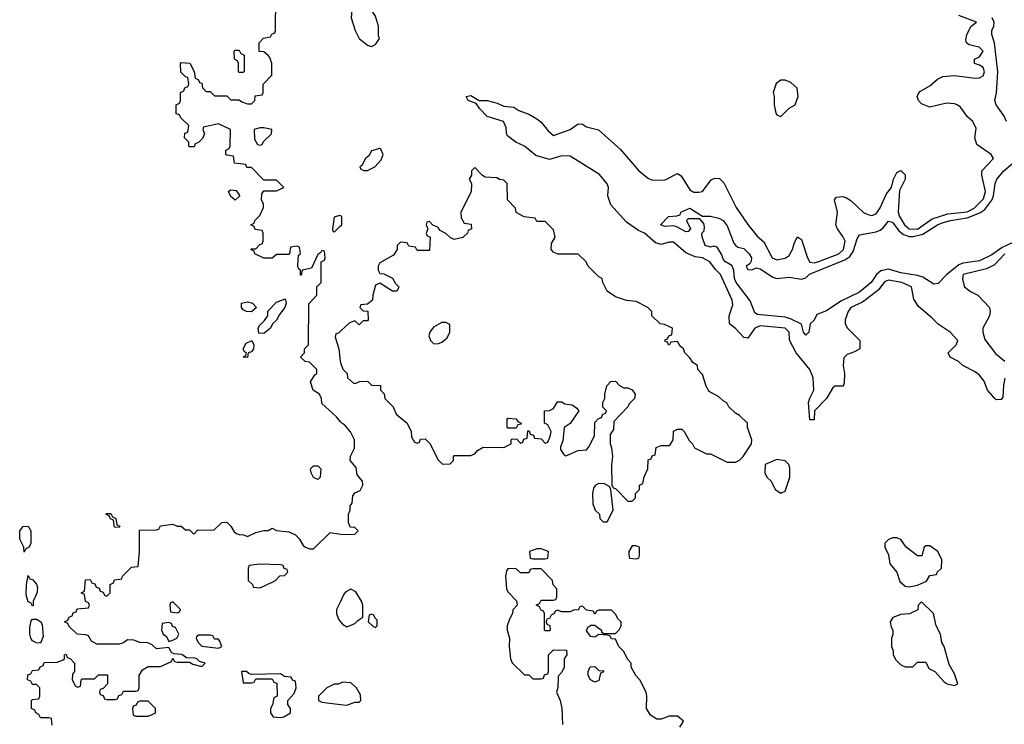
# Model space of a CAD drawing. Header units: inches. Extents: x 2710684 to 2828758, y 857022 to 965663.
# Tile 72 of 256: x 2718449 to 2723210, y 920094 to 923502. Entities that reach past the tile are written whole.
import ezdxf

# ---------------------------------------------------------------- set-up
doc = ezdxf.new("R2010")
doc.units = ezdxf.units.IN
doc.header["$MEASUREMENT"] = 0
doc.layers.add('C7912', color=7, linetype='Continuous')
doc.layers.add('C7922', color=7, linetype='Continuous')

msp = doc.modelspace()

# ---------------------------------------------------------------- linework, layer by layer
at = {"layer": 'C7912', "color": 4, "elevation": 12}
for points in [[(2720000, 921557.1), (2719980.4, 921580.4), (2719910, 921646), (2719908, 921670), (2719898, 921690), (2719868, 921710), (2719855.3, 921750), (2719876.4, 921783.6), (2719886, 921790), (2719886, 921810), (2719850, 921846), (2719828.4, 921848.4), (2719806, 921870), (2719826, 921890), (2719826, 921910), (2719846, 921930), (2719847.3, 922127.3), (2719886, 922170), (2719886, 922210), (2719906, 922230), (2719906, 922330), (2719922, 922338), (2719926, 922350), (2719922, 922382), (2719910, 922386), (2719904.7, 922375.3), (2719890, 922366), (2719859.8, 922300.2), (2719814, 922290), (2719810, 922266), (2719806, 922266), (2719806, 922290), (2719796.4, 922296.4), (2719793.6, 922313.6), (2719796.4, 922363.6), (2719806, 922370), (2719802, 922402), (2719790, 922406), (2719758, 922402), (2719754, 922370), (2719750, 922366), (2719690, 922366), (2719670, 922348.7), (2719630, 922348.7), (2719586, 922370), (2719582, 922382), (2719566, 922390), (2719570, 922394), (2719590, 922394), (2719610, 922414), (2719622, 922418), (2719626, 922430), (2719626, 922470), (2719622, 922482), (2719587.3, 922487.3), (2719582, 922502), (2719566, 922510), (2719582, 922518), (2719586, 922530), (2719610, 922554), (2719627.3, 922592.7), (2719628, 922610), (2719618, 922630), (2719620.4, 922659.6), (2719630, 922674), (2719690, 922674), (2719726, 922690), (2719690, 922726), (2719630, 922726), (2719570, 922786), (2719547.3, 922787.3), (2719542, 922802), (2719487.3, 922807.3), (2719482, 922842), (2719450, 922846), (2719446, 922850), (2719446, 922870), (2719462, 922878), (2719466, 922890), (2719468, 922970), (2719410, 922998), (2719338, 922982), (2719334, 922970), (2719342, 922950), (2719332.7, 922927.3), (2719312.7, 922907.3), (2719298, 922902), (2719292.7, 922887.3), (2719270, 922886), (2719266, 922890), (2719266, 922910), (2719246, 922930), (2719247.3, 922952.7), (2719262, 922958), (2719266, 922990), (2719227.3, 923027.3), (2719222, 923042), (2719206, 923046), (2719206, 923090), (2719222, 923098), (2719226, 923110), (2719226, 923150), (2719242, 923158), (2719248, 923172), (2719262, 923178), (2719266, 923190), (2719262, 923222), (2719250, 923226), (2719228.4, 923248.4), (2719226, 923290), (2719230, 923294), (2719272, 923292), (2719291.6, 923251.6), (2719298, 923218), (2719312, 923212), (2719318, 923198), (2719330, 923194), (2719332.7, 923172.7), (2719350, 923154), (2719370, 923154), (2719390, 923134), (2719450, 923134), (2719470, 923114), (2719510, 923114), (2719523.6, 923103.6), (2719550, 923094), (2719570, 923094), (2719586, 923110), (2719587.3, 923132.7), (2719622, 923138), (2719626, 923150), (2719626, 923190), (2719667.3, 923232.7), (2719668, 923290), (2719659, 923319), (2719650, 923328), (2719630, 923346), (2719607.3, 923347.3), (2719606, 923390), (2719627.3, 923412.7), (2719662, 923418), (2719668, 923432), (2719682, 923438), (2719686, 923450), (2719687.3, 923607.3)], [(2720000, 922553), (2719995.3, 922555.3), (2719970, 922546), (2719962, 922490), (2719962, 922482), (2719970, 922474), (2720000, 922504)], [(2720000, 921995.4), (2719990, 921986), (2719978, 921982), (2719974, 921966), (2719992, 921910), (2719998, 921850), (2720000, 921844.1)], [(2718606, 920090), (2718602, 920122), (2718590, 920126), (2718550, 920126), (2718542, 920142), (2718526, 920150), (2718522, 920162), (2718506, 920170), (2718506, 920210), (2718510, 920214), (2718542, 920218), (2718546, 920230), (2718546, 920270), (2718530, 920286), (2718510, 920286), (2718502, 920302), (2718486, 920310), (2718487.3, 920332.7), (2718502, 920338), (2718510, 920354), (2718542, 920358), (2718547.3, 920372.7), (2718562, 920378), (2718567.3, 920392.7), (2718630, 920394), (2718656.4, 920403.6), (2718666, 920410), (2718666, 920430), (2718672.7, 920432.7), (2718678, 920418), (2718692.7, 920412.7), (2718714, 920390), (2718714, 920350), (2718703.6, 920336.4), (2718702, 920310), (2718718, 920278), (2718730, 920274), (2718742, 920278), (2718746, 920310), (2718750, 920314), (2718810, 920314), (2718830, 920334), (2718872.7, 920332.7), (2718874, 920290), (2718852.7, 920267.3), (2718838, 920262), (2718834, 920250), (2718838, 920238), (2718852.7, 920232.7), (2718858, 920218), (2718870, 920214), (2718910, 920214), (2718922, 920218), (2718927.3, 920232.7), (2718942, 920238), (2718950, 920254), (2719010, 920254), (2719022, 920258), (2719026, 920270), (2719026, 920330), (2719042, 920358), (2719070, 920374), (2719130, 920374), (2719182, 920398), (2719190, 920414), (2719198, 920398), (2719210, 920394), (2719270, 920394), (2719285.4, 920385.4), (2719330, 920374), (2719346, 920390), (2719318, 920398), (2719306, 920410), (2719293.6, 920413.6), (2719255.3, 920415.3), (2719232.1, 920432.1), (2719194.6, 920434.6), (2719182, 920442), (2719170, 920466), (2719110, 920459), (2719090, 920478), (2719068.7, 920488.7), (2719029.1, 920489.1), (2719000.4, 920500.4), (2718970, 920502), (2718950, 920488), (2718930, 920482), (2718822, 920482), (2718796.4, 920496.4), (2718782, 920522), (2718767.3, 920527.3), (2718726, 920530), (2718687.3, 920567.3), (2718682, 920582), (2718666, 920590), (2718682, 920598), (2718687.3, 920612.7), (2718702, 920618), (2718707.3, 920632.7), (2718722, 920638), (2718727.3, 920652.7), (2718782, 920658), (2718786, 920670), (2718782, 920682), (2718767.3, 920687.3), (2718762, 920722), (2718746, 920730), (2718762, 920738), (2718767.3, 920792.7), (2718790, 920794), (2718798, 920778), (2718812.7, 920772.7), (2718818, 920758), (2718832.7, 920752.7), (2718838, 920738), (2718852.7, 920732.7), (2718858, 920718), (2718870, 920714), (2718886, 920730), (2718886, 920770), (2718902, 920778), (2718907.3, 920792.7), (2718942, 920798), (2718946, 920810), (2718990, 920854), (2719022, 920858), (2719028, 920930), (2719027.3, 921032.7), (2719110, 921034), (2719122, 921038), (2719130, 921054), (2719190, 921062), (2719210, 921052), (2719230, 921052), (2719250, 921034), (2719270, 921034), (2719290, 921014), (2719310, 921034), (2719387.3, 921032.7), (2719426, 921070), (2719450, 921072), (2719470, 921052), (2719485.4, 921025.4), (2719496.9, 921016.9), (2719510, 921011.3), (2719531.1, 921011.1), (2719550, 921002), (2719590, 921022), (2719630, 921032), (2719650, 921032), (2719670, 921042), (2719690, 921032), (2719750, 921024.7), (2719782, 921010), (2719802, 920990), (2719819.6, 920959.6), (2719831.1, 920951.1), (2719850, 920942), (2719870, 920942), (2719950, 921022), (2720000, 921013.7)], [(2720000, 920688.8), (2719981, 920650), (2719981, 920630), (2719990, 920602), (2720000, 920590)], [(2720000, 920293), (2719990, 920288), (2719970, 920288), (2719934, 920270), (2719894, 920230), (2719894, 920210), (2719910, 920202), (2720000, 920190)]]:
    msp.add_lwpolyline(points, dxfattribs=at)
for points in [[(2719510, 923246), (2719506, 923250), (2719506, 923290), (2719502, 923302), (2719488, 923310), (2719486, 923350), (2719490, 923354), (2719510, 923354), (2719518, 923338), (2719534, 923330), (2719534, 923250), (2719530, 923246)], [(2719630, 922979), (2719610, 922979), (2719582, 922970), (2719583.6, 922923.6), (2719598, 922898), (2719610, 922894), (2719622, 922898), (2719627.3, 922912.7), (2719666, 922950), (2719668, 922970)], [(2719490, 922628.7), (2719470, 922646), (2719458, 922670), (2719470, 922678), (2719495.3, 922675.3), (2719511.6, 922651.6), (2719511.6, 922648.4)], [(2719570, 922089), (2719546, 922090), (2719530, 922098), (2719522, 922110), (2719522, 922130), (2719550, 922137.3), (2719574, 922130), (2719594, 922110)], [(2719630, 921984), (2719605.2, 921985.2), (2719602.7, 922010), (2719610, 922024.7), (2719633.2, 922046.8), (2719648.7, 922070), (2719648.7, 922091.3), (2719690, 922136), (2719732, 922152), (2719738, 922130), (2719730.9, 922109.1), (2719704.5, 922075.5), (2719690.8, 922049.2), (2719671.3, 922030), (2719661, 922010)], [(2719550, 921868), (2719529, 921870), (2719542, 921878), (2719546, 921890), (2719535.3, 921895.3), (2719529.2, 921910), (2719543.3, 921936.7), (2719570.9, 921950.9), (2719581, 921930), (2719578.8, 921910), (2719570, 921895.3), (2719554, 921890)], [(2719890, 921278), (2719870, 921288), (2719858, 921310), (2719855.3, 921330), (2719870, 921344.7), (2719890, 921344.7), (2719904.7, 921330), (2719902, 921290)], [(2718930, 921046), (2718907.3, 921047.3), (2718902, 921082), (2718887.3, 921087.3), (2718882, 921102), (2718866, 921110), (2718870, 921114), (2718890, 921114), (2718898, 921098), (2718914, 921090), (2718918, 921058), (2718932.7, 921052.7)], [(2718470, 920926), (2718468, 920950), (2718449.1, 920989.1), (2718448.7, 921030), (2718466, 921050), (2718490, 921052), (2718502, 921030), (2718502, 920970), (2718494, 920950), (2718478, 920942)], [(2719610, 920868), (2719558, 920862), (2719554, 920850), (2719554, 920790), (2719574, 920770), (2719578, 920758), (2719610, 920754), (2719630, 920762), (2719686, 920790), (2719707.3, 920812.7), (2719730, 920814), (2719746, 920830), (2719742, 920842), (2719727.3, 920847.3), (2719722, 920862), (2719710, 920866)], [(2718510, 920666), (2718502, 920682), (2718490, 920686), (2718480.2, 920720.2), (2718482, 920770), (2718490, 920814), (2718498, 920798), (2718510, 920794), (2718530, 920772), (2718534.4, 920754.4), (2718530.9, 920729.1), (2718514, 920690), (2718514, 920670)], [(2719190, 920686), (2719178, 920682), (2719174, 920670), (2719178, 920638), (2719210, 920634), (2719222, 920638), (2719226, 920650)], [(2718550, 920486), (2718530, 920488), (2718510, 920498), (2718502, 920510), (2718497.2, 920530), (2718498, 920562), (2718504.7, 920595.3), (2718510, 920602), (2718530, 920602), (2718550, 920592), (2718557.3, 920577.3), (2718562, 920518)], [(2719170, 920586), (2719138, 920582), (2719134, 920550), (2719142, 920530), (2719158.8, 920518.8), (2719170, 920494), (2719190, 920501), (2719208, 920510), (2719218, 920530), (2719202, 920562), (2719187.3, 920567.3), (2719182, 920582)], [(2719370, 920526), (2719310, 920526), (2719303.6, 920516.4), (2719302, 920510), (2719312, 920490), (2719330, 920472), (2719410, 920462), (2719426, 920470), (2719416.4, 920496.4), (2719410, 920506), (2719390, 920506), (2719382, 920522)], [(2719546, 920350), (2719522, 920350), (2719530, 920294), (2719570, 920294), (2719582, 920298), (2719590, 920314), (2719670, 920314), (2719678, 920298), (2719692.7, 920292.7), (2719694, 920230), (2719678, 920222), (2719671.6, 920188.4), (2719662, 920170), (2719662, 920150), (2719674, 920130), (2719710, 920127.7), (2719726, 920130), (2719758, 920150), (2719758, 920170), (2719746, 920190), (2719746, 920210), (2719776.4, 920243.6), (2719786, 920270), (2719782, 920302), (2719767.3, 920307.3), (2719762, 920322), (2719730, 920326), (2719710, 920338), (2719570, 920335.3), (2719558, 920338)], [(2719070, 920206), (2719030, 920206), (2719018, 920202), (2719012.7, 920187.3), (2718998, 920182), (2718994, 920170), (2718998, 920138), (2719010, 920134), (2719070, 920134), (2719090, 920142), (2719106, 920150), (2719106, 920170)]]:
    msp.add_lwpolyline(points, close=True, dxfattribs=at)
at = {"layer": 'C7922', "color": 4}
for points, elevation in [([(2720070, 923586), (2720058, 923582), (2720052, 923510), (2720071.3, 923450), (2720091.1, 923411.1), (2720130, 923378), (2720150, 923372), (2720170, 923382), (2720188, 923410), (2720184, 923424), (2720184, 923470), (2720170, 923518), (2720150, 923548), (2720130, 923568), (2720110, 923578), (2720090, 923578)], 12), ([(2722150, 923209), (2722130, 923208.7), (2722107.1, 923192.9), (2722092, 923150), (2722098, 923130), (2722098, 923090), (2722106, 923050), (2722110, 923042), (2722130, 923034), (2722170, 923074), (2722198, 923090), (2722214, 923130), (2722208.7, 923170), (2722178.6, 923198.6)], 12), ([(2720190, 922878), (2720150, 922868), (2720136.8, 922843.2), (2720121, 922830), (2720103.6, 922796.4), (2720094, 922790), (2720098, 922778), (2720112.7, 922772.7), (2720130, 922772), (2720150, 922782), (2720166, 922790), (2720196.4, 922823.6), (2720206, 922850), (2720195.3, 922875.3)], 12), ([(2720510, 922038), (2720490, 922038), (2720450, 922015.3), (2720431.3, 921990), (2720427.1, 921972.9), (2720436, 921950), (2720450, 921936), (2720470, 921934.8), (2720490, 921942.8), (2720516.6, 921963.4), (2720529, 921990), (2720528, 922028)], 16), ([(2720810, 921526), (2720806, 921530), (2720806, 921570), (2720810, 921574), (2720850, 921572), (2720858, 921558), (2720874, 921550), (2720874, 921546), (2720858, 921542), (2720850, 921526)], 12), ([(2722110, 921375.3), (2722054, 921350), (2722052, 921310), (2722062, 921290), (2722082, 921270), (2722102, 921230), (2722130, 921212), (2722150, 921222), (2722173.2, 921290), (2722173.2, 921333.2), (2722168.7, 921350), (2722150, 921368.7)], 12), ([(2721250, 921258), (2721234, 921250), (2721223.6, 921236.4), (2721218, 921210), (2721219.6, 921159.6), (2721232, 921130), (2721252, 921110), (2721254, 921090), (2721270, 921074), (2721290, 921074), (2721318, 921130), (2721307.3, 921227.3), (2721302, 921242), (2721276.4, 921256.4)], 12), ([(2722690, 920995.3), (2722670, 920995.3), (2722650, 920988), (2722632, 920970), (2722632, 920950), (2722650, 920914), (2722656, 920870), (2722690.8, 920830), (2722704.9, 920784.9), (2722730, 920762.8), (2722750, 920758.8), (2722790, 920766.8), (2722833.6, 920786.4), (2722850, 920814), (2722882, 920818), (2722886, 920830), (2722906, 920850), (2722908, 920890), (2722888, 920930), (2722850, 920958), (2722830, 920958), (2722822, 920950), (2722811.3, 920908.7), (2722790, 920908.7), (2722735.3, 920950), (2722710, 920988)], 12), ([(2720970, 920942), (2720950, 920942), (2720914, 920930), (2720918, 920898), (2720930, 920894), (2720990, 920894), (2721002, 920898), (2721006, 920930)], 12), ([(2721430, 920958), (2721410, 920958), (2721394, 920930), (2721394, 920910), (2721398, 920898), (2721430, 920894), (2721442, 920898), (2721446, 920910), (2721446, 920950)], 12), ([(2722810, 920686), (2722794, 920670), (2722791.6, 920648.4), (2722751.1, 920628.9), (2722710, 920625.2), (2722671.3, 920610), (2722658, 920590), (2722663.6, 920563.6), (2722671.3, 920550), (2722671.1, 920528.9), (2722664.7, 920510), (2722664.7, 920470), (2722672, 920450), (2722672, 920430), (2722685.4, 920405.4), (2722710, 920382), (2722730, 920372), (2722767.3, 920372.7), (2722790, 920394), (2722830, 920394), (2722844.7, 920364.7), (2722874, 920350), (2722919.6, 920299.6), (2722934, 920290), (2722970, 920282), (2722986, 920290), (2722970, 920338), (2722943.1, 920383.1), (2722919, 920470), (2722908.7, 920490), (2722901.2, 920530), (2722881.2, 920570), (2722868, 920630)], 12), ([(2720150, 920626), (2720138, 920622), (2720134, 920590), (2720154, 920570), (2720170, 920562), (2720178, 920570), (2720178, 920598), (2720167.3, 920607.3), (2720162, 920622)], 12), ([(2721230, 920298), (2721208.4, 920308.4), (2721198, 920330), (2721198, 920350), (2721207.3, 920372.7), (2721230, 920374), (2721250, 920354), (2721272.7, 920352.7), (2721270, 920346), (2721258, 920342), (2721250, 920306)], 12)]:
    msp.add_lwpolyline(points, close=True, dxfattribs=dict(at, elevation=elevation))
for points, elevation in [([(2723212.7, 921767.3), (2723206, 921734), (2723203.6, 921676.4), (2723195.3, 921664.7), (2723170, 921664), (2723164, 921670), (2723129.4, 921709.4), (2723112.9, 921752.9), (2723090, 921782), (2723070, 921798), (2723010, 921828.7), (2722988.9, 921848.9), (2722948, 921870), (2722938, 921890), (2722978, 921930), (2722986, 921950), (2722948, 921990), (2722890, 922028.7), (2722860.2, 922060.2), (2722794.8, 922114.8), (2722773.2, 922150), (2722761.2, 922210), (2722715.3, 922230), (2722650, 922242.7), (2722630, 922233.2), (2722603.7, 922196.3), (2722592.5, 922187.5), (2722523.7, 922136.3), (2722467.3, 922110), (2722454.8, 922090), (2722441, 922050), (2722441, 922030), (2722451.3, 922010), (2722512, 921950), (2722512, 921910), (2722485.4, 921894.6), (2722450, 921882), (2722434.4, 921865.6), (2722430.6, 921830), (2722437.1, 921790), (2722436.3, 921743.7), (2722431.1, 921728.9), (2722390, 921728.7), (2722379.8, 921720.2), (2722350.6, 921669.4), (2722292, 921610), (2722290, 921566), (2722270, 921566), (2722264, 921650), (2722269.3, 921670.7), (2722289, 921710), (2722285.2, 921770), (2722269.2, 921810), (2722203.7, 921890), (2722171.7, 921951.7), (2722169.2, 921990), (2722150, 922009.2), (2722030, 922020.5), (2722003.8, 922010), (2721970, 921962), (2721950, 921964), (2721910, 922008.7), (2721882, 922030), (2721879, 922070), (2721898, 922122), (2721894, 922146), (2721837, 922270), (2721813.4, 922293.4), (2721786.6, 922330), (2721750, 922349.6), (2721715.4, 922355.4), (2721670, 922374.5), (2721610, 922426), (2721590, 922426), (2721550, 922414), (2721522.6, 922422.6), (2721470, 922469.5), (2721441.8, 922481.8), (2721382.3, 922522.3), (2721306.6, 922606.6), (2721292.3, 922650), (2721296, 922690), (2721290, 922708), (2721252.8, 922752.8), (2721110, 922841.2), (2721070, 922844), (2721010, 922825.2), (2720944.1, 922844.1), (2720889.5, 922889.5), (2720848.7, 922910), (2720810, 922938), (2720802, 922950), (2720800.4, 922980.4), (2720788.7, 923008.7), (2720710, 923033.2), (2720674, 923070), (2720656.4, 923096.4), (2720618, 923110), (2720608, 923130), (2720630, 923134.8), (2720671, 923111), (2720710, 923110.6), (2720758, 923098), (2720790, 923082.8), (2720838, 923078), (2720862, 923062), (2720910, 923044), (2720950, 923022), (2720970, 923006.8), (2721004.4, 922964.4), (2721030, 922942), (2721110, 922970.7), (2721150, 922998), (2721170, 922996), (2721190, 922984), (2721248.5, 922968.5), (2721353.3, 922873.3), (2721442, 922770), (2721490, 922733.4), (2721510, 922724.9), (2721570, 922727.7), (2721630, 922758), (2721646.8, 922746.8), (2721690, 922678), (2721708.3, 922668.3), (2721732.3, 922667.7), (2721750, 922671.3), (2721792.9, 922727.1), (2721810, 922736), (2721833.2, 922733.2), (2721853.2, 922713.2), (2721913.7, 922593.7), (2721970, 922511.3), (2722015.3, 922455.3), (2722046.8, 922426.8), (2722087.3, 922350), (2722110, 922340.5), (2722150, 922348), (2722170, 922360.7), (2722186.6, 922390), (2722195.1, 922424.9), (2722210, 922451.3), (2722230, 922438), (2722257.6, 922350), (2722270, 922328.7), (2722290, 922325.2), (2722309, 922330), (2722409.5, 922370), (2722432.8, 922390), (2722440.7, 922430), (2722430, 922453.2), (2722402.7, 922490), (2722396, 922510), (2722402.7, 922570), (2722389, 922630), (2722396.4, 922643.6), (2722430, 922646), (2722450, 922638.8), (2722470, 922626), (2722528.5, 922568.5), (2722550, 922558.8), (2722570, 922554.8), (2722590, 922562.8), (2722610, 922591), (2722640.4, 922659.6), (2722665.2, 922690), (2722674, 922730), (2722690, 922762), (2722710, 922772), (2722730, 922752), (2722731, 922730), (2722704, 922676), (2722696.9, 922570), (2722702.8, 922550), (2722727.9, 922510), (2722750, 922490.3), (2722790, 922488.4), (2722862, 922538), (2722936.8, 922563.2), (2723030, 922573.1), (2723064.5, 922590), (2723110, 922634.8), (2723118.7, 922670), (2723102, 922750), (2723102, 922770), (2723158, 922830), (2723146, 922850), (2723078, 922898), (2723068, 922930), (2723074.6, 922974.6), (2723058, 923010), (2723032.5, 923032.5), (2722998, 923078), (2722982, 923090), (2722970, 923095.1), (2722930, 923098), (2722850, 923079), (2722810, 923095.3), (2722795.3, 923110), (2722788.7, 923130), (2722794.6, 923145.4), (2722804.7, 923155.3), (2722850, 923181), (2722886.3, 923213.7), (2722912.9, 923227.1), (2722970, 923231), (2723070, 923218.8), (2723090, 923221), (2723108, 923230), (2723114, 923250), (2723108, 923270), (2723090, 923282), (2723066, 923290), (2723066, 923310), (2723090, 923322), (2723108, 923350), (2723088.9, 923368.9), (2723040.2, 923380.2), (2723028, 923390), (2723024, 923404), (2723029.4, 923430.6), (2723049.2, 923470.8), (2723075.3, 923490), (2722990, 923522)], 8), ([(2723220.7, 923010), (2723210, 923034.7), (2723171.1, 923090), (2723163.6, 923110), (2723171.9, 923148.1), (2723178.2, 923250), (2723162, 923390), (2723149.7, 923430), (2723149.7, 923450), (2723159.3, 923470), (2723161.8, 923490), (2723152, 923510)], 4), ([(2720000, 921844.1), (2720011.1, 921811.1), (2720032, 921790), (2720034, 921770), (2720063.6, 921743.6), (2720076.4, 921743.6), (2720092.7, 921752.7), (2720130, 921754), (2720150, 921734), (2720192.7, 921732.7), (2720194, 921710), (2720211.6, 921691.6), (2720214, 921670), (2720254, 921630), (2720270, 921594), (2720322, 921550), (2720342, 921510), (2720343.6, 921483.6), (2720358, 921458), (2720370, 921454), (2720382, 921458), (2720387.3, 921472.7), (2720410, 921474), (2720434, 921450), (2720470, 921374), (2720492.7, 921352.7), (2720530, 921354), (2720546, 921370), (2720546, 921390), (2720550, 921394), (2720630, 921394), (2720650, 921402), (2720662, 921418), (2720690, 921434), (2720790, 921432), (2720826, 921450), (2720826, 921470), (2720830, 921474), (2720852.7, 921472.7), (2720870, 921454), (2720882, 921458), (2720887.3, 921472.7), (2720902, 921478), (2720906, 921514), (2720912.7, 921512.7), (2720918, 921498), (2720932.7, 921492.7), (2720938, 921478), (2720970, 921474), (2720990, 921454), (2721002, 921458), (2721014.6, 921485.4), (2721018, 921510), (2721002, 921542), (2720986, 921550), (2720986, 921610), (2721010, 921612), (2721030, 921622), (2721050, 921654), (2721070, 921654), (2721083.6, 921643.6), (2721119.6, 921639.6), (2721143.6, 921623.6), (2721152, 921610), (2721111.1, 921548.9), (2721082, 921530), (2721075.3, 921464.7), (2721063.6, 921436.4), (2721063.6, 921423.6), (2721079.6, 921399.6), (2721090, 921392), (2721150, 921418), (2721190, 921422), (2721203.1, 921436.9), (2721228, 921490), (2721230, 921554), (2721247.3, 921572.7), (2721262, 921578), (2721267.3, 921592.7), (2721282, 921598), (2721286, 921610), (2721268, 921628), (2721268, 921650), (2721278, 921670), (2721278, 921690), (2721288.4, 921731.6), (2721307.3, 921752.7), (2721330, 921754), (2721350, 921732), (2721370, 921722), (2721390, 921722), (2721410, 921712), (2721424.7, 921690), (2721422, 921670), (2721396, 921644), (2721390, 921628.7), (2721322, 921558), (2721319.6, 921520.4), (2721303.6, 921496.4), (2721304.7, 921450), (2721311.3, 921431.3), (2721316, 921390), (2721311.3, 921350), (2721312.7, 921252.7), (2721318, 921238), (2721330, 921234), (2721390, 921174), (2721410, 921174), (2721426, 921190), (2721426, 921210), (2721446, 921230), (2721446, 921250), (2721462, 921258), (2721468.4, 921291.6), (2721486, 921330), (2721487.3, 921372.7), (2721502, 921378), (2721507.3, 921392.7), (2721522, 921398), (2721527.3, 921432.7), (2721550, 921442), (2721590, 921442), (2721594.6, 921445.4), (2721608, 921470), (2721610, 921512), (2721630, 921522), (2721650, 921522), (2721662, 921510), (2721686, 921466), (2721702, 921450), (2721711.6, 921431.6), (2721738, 921418), (2721770, 921402), (2721790, 921402), (2721870, 921362), (2721910, 921362), (2721930, 921372), (2721948, 921390), (2721988, 921450), (2721988.7, 921470), (2721968.7, 921530), (2721968, 921550), (2721930, 921588), (2721910, 921598), (2721878, 921630), (2721868.4, 921648.4), (2721850, 921658), (2721830, 921678), (2721783.1, 921703.1), (2721768, 921730), (2721750, 921786), (2721728, 921810), (2721726, 921830), (2721703.1, 921843.1), (2721690, 921866), (2721666, 921890), (2721658, 921910), (2721643.1, 921923.1), (2721630, 921946), (2721598, 921942), (2721591.3, 921928.7), (2721586, 921930), (2721582, 921942), (2721570, 921946), (2721570, 921954), (2721582, 921958), (2721588, 921972), (2721602, 921978), (2721606, 922010), (2721567.3, 922027.3), (2721546, 922030), (2721506, 922070), (2721506, 922090), (2721486, 922110), (2721430, 922138), (2721383.1, 922143.1), (2721330, 922162), (2721290, 922188), (2721268, 922230), (2721266, 922250), (2721250, 922258), (2721198, 922310), (2721188, 922330), (2721150, 922368), (2721051.6, 922368.4), (2721030, 922378), (2721018, 922390), (2721020.4, 922419.6), (2721038, 922450), (2721030, 922486), (2720990, 922526), (2720950, 922526), (2720942, 922542), (2720888.4, 922548.4), (2720848.9, 922568.9), (2720846, 922590), (2720808, 922630), (2720806, 922710), (2720790, 922726), (2720768.4, 922728.4), (2720756.4, 922736.4), (2720700.4, 922740.4), (2720687.3, 922747.3), (2720650, 922786), (2720634, 922770), (2720634, 922750), (2720622, 922730), (2720634, 922710), (2720631.6, 922668.4), (2720582, 922570), (2720583.6, 922543.6), (2720598, 922518), (2720632.7, 922512.7), (2720634, 922490), (2720618, 922482), (2720614, 922470), (2720591.6, 922448.4), (2720550, 922438), (2720530, 922448), (2720510, 922468), (2720482, 922482), (2720470, 922498), (2720447.3, 922507.3), (2720430, 922526), (2720418, 922522), (2720414, 922510), (2720422, 922490), (2720414, 922470), (2720418, 922458), (2720434, 922450), (2720430, 922386), (2720370, 922386), (2720362, 922402), (2720330, 922406), (2720322, 922422), (2720290, 922426), (2720274, 922410), (2720274, 922390), (2720256.9, 922363.1), (2720190, 922326), (2720182, 922310), (2720182, 922290), (2720190, 922274), (2720210, 922272), (2720251.1, 922251.1), (2720266, 922226), (2720282, 922210), (2720279.6, 922200.4), (2720272, 922188), (2720251.3, 922188.7), (2720190, 922228), (2720170, 922218), (2720156, 922170), (2720155.3, 922144.7), (2720130, 922126), (2720098, 922122), (2720094, 922110), (2720110, 922094), (2720132.7, 922092.7), (2720134, 922050), (2720130, 922046), (2720110, 922046), (2720090, 922026), (2720070, 922046), (2720043.6, 922036.4), (2720000, 921995.4)], 12), ([(2723254.2, 922425.8), (2723200.1, 922399.9), (2723150, 922363.8), (2723090, 922335.8), (2723010, 922324.4), (2722990, 922316.8), (2722932, 922270), (2722890, 922226.6), (2722870, 922222), (2722816, 922256), (2722790, 922265.3), (2722710, 922277.2), (2722650, 922295.5), (2722612.5, 922287.5), (2722591.5, 922270), (2722565.7, 922230), (2722510, 922184.2), (2722419.1, 922140.9), (2722350, 922094), (2722304, 922076), (2722290, 922048), (2722272, 922030), (2722264.7, 921990), (2722250, 921975.3), (2722239, 921990), (2722229.4, 922029.4), (2722175.4, 922055.4), (2722150, 922063.5), (2722015.9, 922075.9), (2722003.5, 922083.5), (2721981.3, 922141.3), (2721913, 922230), (2721906, 922250), (2721902, 922290), (2721892.7, 922312.7), (2721861.2, 922330), (2721850, 922344), (2721844, 922364), (2721822, 922402), (2721806, 922406), (2721790, 922401.2), (2721764, 922410), (2721748.4, 922451.6), (2721748, 922470), (2721759, 922481), (2721760.4, 922500.4), (2721756.4, 922516.4), (2721738, 922538), (2721682, 922538), (2721674, 922530), (2721692, 922490), (2721682, 922478), (2721670, 922475.3), (2721630, 922499), (2721610, 922504), (2721570, 922502), (2721548, 922510), (2721586, 922550), (2721627.3, 922552.7), (2721642, 922558), (2721646, 922570), (2721689.6, 922590.4), (2721750, 922551.3), (2721790, 922550.8), (2721830, 922541), (2721850, 922530.8), (2721870, 922504.7), (2721901.4, 922421.4), (2721910.4, 922410.4), (2721921.4, 922401.4), (2721950, 922394.4), (2721976.3, 922370), (2721986.8, 922350), (2721986, 922334), (2721978.8, 922321.2), (2721962, 922310), (2721970, 922294), (2721990, 922292), (2722010, 922301), (2722030, 922296.3), (2722090, 922256.3), (2722110, 922250.6), (2722170, 922257.1), (2722230, 922246.8), (2722250, 922254), (2722268.6, 922271.4), (2722439.6, 922340.4), (2722462.8, 922357.2), (2722479.5, 922380.5), (2722498.8, 922441.2), (2722510, 922460.5), (2722590, 922475.6), (2722610, 922484.2), (2722624.7, 922495.3), (2722650, 922528), (2722670, 922522.4), (2722700.7, 922480.7), (2722722.1, 922462.1), (2722750, 922453.5), (2722770, 922452.6), (2722815.6, 922464.4), (2722886.3, 922510), (2722910, 922519), (2722950, 922531), (2723030, 922542.7), (2723092.3, 922567.7), (2723116.2, 922583.8), (2723150.5, 922629.5), (2723158.3, 922650), (2723165.3, 922710), (2723174, 922730), (2723207.1, 922770), (2723251.6, 922808.4)], 4), ([(2720000, 922504), (2720006, 922510), (2720006, 922550), (2720000, 922553)], 12), ([(2723213, 922370), (2723163.4, 922316.6), (2723123.9, 922296.1), (2723011.3, 922270), (2723007.3, 922247.3), (2723018, 922210), (2723046.4, 922186.4), (2723082, 922170), (2723138, 922110), (2723142, 922090), (2723138, 922070), (2723106, 922010), (2723106, 921990), (2723115.3, 921955.3), (2723167.1, 921887.1), (2723212, 921850)], 8), ([(2720000, 921013.7), (2720010, 921012), (2720070, 921014), (2720086, 921030), (2720070, 921046), (2720047.3, 921047.3), (2720038, 921070), (2720038, 921110), (2720046, 921130), (2720046, 921150), (2720056.4, 921163.6), (2720060.4, 921199.6), (2720070, 921214), (2720094.6, 921225.4), (2720108, 921250), (2720106, 921270), (2720080.4, 921300.4), (2720076.4, 921336.4), (2720046, 921370), (2720048.4, 921391.6), (2720068, 921430), (2720068, 921470), (2720048.4, 921508.4), (2720020.4, 921540.4), (2720006, 921550), (2720000, 921557.1)], 12), ([(2721640.4, 920079.6), (2721658, 920110), (2721630, 920133.2), (2721590, 920132.7), (2721550, 920119), (2721530, 920119), (2721498.6, 920138.6), (2721479.3, 920170), (2721482, 920230), (2721478, 920250), (2721448, 920310), (2721428, 920330), (2721406, 920370), (2721406, 920390), (2721388.4, 920408.4), (2721370, 920446), (2721346, 920470), (2721330, 920506), (2721310, 920508), (2721302, 920522), (2721290, 920526), (2721250, 920528), (2721230, 920515.3), (2721210, 920518), (2721190, 920546), (2721196.4, 920563.6), (2721210, 920574), (2721230, 920574), (2721262, 920550), (2721262, 920542), (2721272.7, 920532.7), (2721330, 920534), (2721348.4, 920551.6), (2721358, 920570), (2721358, 920590), (2721343.1, 920603.1), (2721330, 920626), (2721310, 920646), (2721250, 920646), (2721238, 920642), (2721230, 920626), (2721222, 920642), (2721190, 920646), (2721170, 920666), (2721158, 920662), (2721150, 920646), (2721130, 920648), (2721110, 920638), (2721070, 920638), (2721050, 920646), (2721038, 920642), (2721034, 920630), (2721018, 920622), (2721010, 920606), (2720998, 920602), (2720994, 920590), (2720998, 920578), (2721011.6, 920571.6), (2721014, 920550), (2721010, 920546), (2720990, 920546), (2720986, 920550), (2720986, 920630), (2720982, 920642), (2720970, 920646), (2720962, 920662), (2720946, 920670), (2720962, 920678), (2720970, 920694), (2721030, 920694), (2721042, 920698), (2721046, 920710), (2721046, 920750), (2721028.4, 920768.4), (2721026, 920790), (2720970, 920846), (2720930, 920846), (2720918, 920842), (2720910, 920826), (2720870, 920826), (2720847.3, 920847.3), (2720810, 920846), (2720803.6, 920836.4), (2720798, 920810), (2720802, 920750), (2720810, 920734), (2720851.6, 920691.6), (2720854, 920670), (2720832.7, 920647.3), (2720832, 920630), (2720816.9, 920603.1), (2720806, 920570), (2720806, 920550), (2720818, 920510), (2720816, 920470), (2720822.8, 920410), (2720830, 920392), (2720890, 920334), (2720910, 920334), (2720930, 920314), (2720970, 920314), (2720982, 920318), (2720987.3, 920332.7), (2721002, 920338), (2721006, 920350), (2721006, 920430), (2721030, 920454), (2721092.7, 920452.7), (2721094, 920430), (2721082, 920410), (2721082, 920370), (2721070, 920346), (2721052.7, 920327.3), (2721051.6, 920271.6), (2721044.7, 920250), (2721062, 920210), (2721071.1, 920171.1), (2721074, 920094)], 12), ([(2720000, 920590), (2720010, 920578), (2720030, 920566), (2720070, 920582), (2720083.1, 920596.9), (2720107.3, 920612.7), (2720108, 920670), (2720102, 920690), (2720074.6, 920734.6), (2720050, 920748), (2720025.4, 920734.6), (2720016.9, 920723.1), (2720000, 920688.8)], 12), ([(2720000, 920190), (2720030, 920186), (2720070, 920202), (2720090, 920202), (2720098, 920210), (2720096.4, 920236.4), (2720078, 920270), (2720050, 920295.3), (2720010, 920298), (2720000, 920293)], 12)]:
    msp.add_lwpolyline(points, dxfattribs=dict(at, elevation=elevation))

doc.saveas('drawing.dxf')
